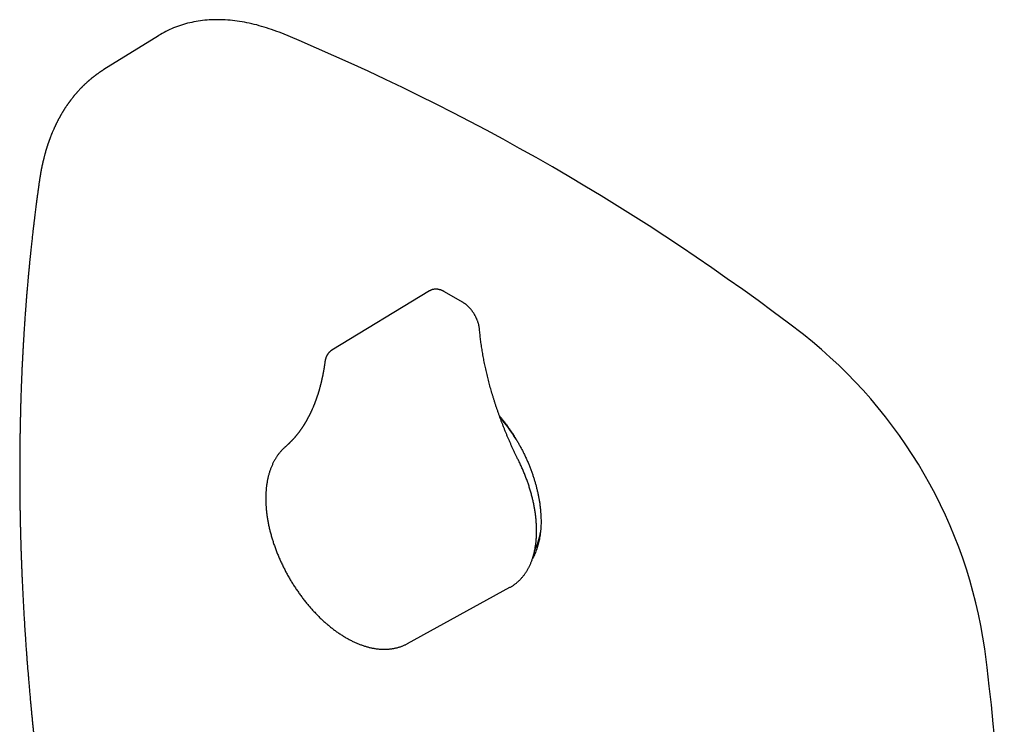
# Model space of a CAD drawing. Header units: millimetres. Extents: x 8 to 636, y 12 to 614.
# Tile 11 of 14: x 492 to 608, y 207 to 290. Entities that reach past the tile are written whole.
import ezdxf

# ---------------------------------------------------------------- set-up
doc = ezdxf.new("R2010")
doc.units = ezdxf.units.MM

msp = doc.modelspace()

# ---------------------------------------------------------------- linework, layer by layer
at = {"color": 7, "linetype": 'Continuous', "lineweight": 30}
for p, q in [((508.72, 287.76), (502.29, 283.77)), ((502.29, 283.77), (502.29, 283.77)), ((540.69, 257.67), (529.18, 250.7)), ((544.58, 256.34), (542.46, 257.57)), ((529.19, 250.69), (529.16, 250.68)), ((529.17, 250.68), (529.18, 250.69)), ((538.1, 216.09), (550.17, 222.72)), ((550.17, 222.72), (550.17, 222.72))]:
    msp.add_line(p, q, dxfattribs=at)
at = {"color": 7, "linetype": 'Continuous', "lineweight": 30, "flags": 128}
msp.add_lwpolyline([(523.26, 288.04), (522.96, 288.16), (522.66, 288.27), (522.36, 288.38), (522.06, 288.48), (521.77, 288.58), (521.47, 288.68), (521.18, 288.77), (520.88, 288.86), (520.59, 288.94), (520.3, 289.02), (520.01, 289.09), (519.72, 289.16), (519.43, 289.23), (519.14, 289.29), (518.85, 289.34), (518.57, 289.39), (518.28, 289.44), (518, 289.48), (517.72, 289.52), (517.43, 289.55), (517.16, 289.58), (516.88, 289.6), (516.6, 289.62), (516.33, 289.63), (516.05, 289.64), (515.78, 289.64), (515.51, 289.64), (515.24, 289.64), (514.97, 289.63), (514.71, 289.61), (514.44, 289.6), (514.18, 289.57), (513.92, 289.54), (513.66, 289.51), (513.41, 289.47), (513.15, 289.43), (512.9, 289.39), (512.65, 289.33), (512.4, 289.28), (512.15, 289.22), (511.91, 289.15), (511.67, 289.08), (511.43, 289.01), (511.19, 288.93), (510.95, 288.85), (510.72, 288.76), (510.49, 288.67), (510.26, 288.57), (510.04, 288.47), (509.81, 288.36), (509.59, 288.25), (509.37, 288.14), (509.16, 288.02), (508.94, 287.89), (508.73, 287.77), (508.72, 287.76)], dxfattribs=at)
at = {"color": 7, "linetype": 'Continuous', "lineweight": 30}
for centre, radius, start, end in [((418.08, 34.8), 274.21, 52.5596, 67.4458), ((549.12, 207.24), 57.63, 8.2251, 51.7749), ((533.23, 229.15), 20.82, 31.9759, 40.8274), ((546.68, 230.22), 7.15, 333.3959, 351.9778), ((333.61, 179.96), 274.85, 352.5737, 7.4263)]:
    msp.add_arc(centre, radius, start, end, dxfattribs=at)
for points, knots in [([(502.29, 283.77), (502.26, 283.75), (502.21, 283.72), (502.13, 283.67), (502.07, 283.63), (502.02, 283.6), (501.97, 283.56), (501.92, 283.53), (501.87, 283.5), (501.83, 283.47), (501.79, 283.44), (501.75, 283.42), (501.71, 283.39), (501.67, 283.36), (501.62, 283.32), (501.56, 283.28), (501.49, 283.23), (501.43, 283.19), (501.37, 283.15), (501.31, 283.1), (501.25, 283.05), (501.19, 283.01), (501.13, 282.96), (501.07, 282.92), (501.02, 282.88), (500.98, 282.85), (500.94, 282.82), (500.9, 282.79), (500.86, 282.75), (500.81, 282.72), (500.76, 282.67), (500.71, 282.63), (500.66, 282.59), (500.61, 282.55), (500.57, 282.51), (500.53, 282.48), (500.5, 282.45), (500.46, 282.42), (500.43, 282.39), (500.38, 282.35), (500.33, 282.3), (500.27, 282.25), (500.21, 282.19), (500.14, 282.13), (500.07, 282.07), (500, 282), (499.94, 281.94), (499.89, 281.89), (499.83, 281.83), (499.77, 281.78), (499.72, 281.72), (499.66, 281.66), (499.59, 281.59), (499.52, 281.52), (499.44, 281.44), (499.36, 281.35), (499.28, 281.26), (499.2, 281.18), (499.13, 281.1), (499.07, 281.03), (499.01, 280.96), (498.94, 280.88), (498.88, 280.81), (498.82, 280.73), (498.76, 280.67), (498.71, 280.61), (498.67, 280.55), (498.61, 280.48), (498.56, 280.41), (498.5, 280.33), (498.43, 280.25), (498.37, 280.17), (498.31, 280.09), (498.26, 280.02), (498.21, 279.95), (498.17, 279.9), (498.13, 279.85), (498.1, 279.8), (498.07, 279.76), (498.04, 279.71), (498, 279.66), (497.96, 279.6), (497.92, 279.54), (497.86, 279.46), (497.81, 279.37), (497.75, 279.28), (497.69, 279.2), (497.65, 279.13), (497.6, 279.07), (497.57, 279.01), (497.53, 278.95), (497.5, 278.9), (497.47, 278.84), (497.43, 278.78), (497.38, 278.7), (497.33, 278.61), (497.27, 278.52), (497.22, 278.43), (497.18, 278.35), (497.14, 278.28), (497.1, 278.22), (497.07, 278.15), (497.03, 278.09), (496.99, 278.02), (496.95, 277.94), (496.9, 277.86), (496.86, 277.76), (496.81, 277.67), (496.76, 277.57), (496.71, 277.47), (496.67, 277.39), (496.62, 277.3), (496.59, 277.22), (496.55, 277.15), (496.53, 277.09), (496.5, 277.03), (496.47, 276.97), (496.43, 276.89), (496.4, 276.81), (496.35, 276.7), (496.29, 276.57), (496.22, 276.42), (496.17, 276.28), (496.12, 276.17), (496.08, 276.07), (496.04, 275.96), (495.99, 275.85), (495.95, 275.74), (495.91, 275.63), (495.87, 275.53), (495.84, 275.43), (495.81, 275.35), (495.78, 275.27), (495.76, 275.21), (495.74, 275.16), (495.72, 275.1), (495.7, 275.03), (495.67, 274.96), (495.64, 274.87), (495.61, 274.79), (495.58, 274.69), (495.56, 274.6), (495.53, 274.51), (495.5, 274.42), (495.47, 274.31), (495.43, 274.19), (495.39, 274.06), (495.36, 273.94), (495.32, 273.81), (495.28, 273.67), (495.24, 273.51), (495.21, 273.37), (495.18, 273.26), (495.16, 273.18), (495.14, 273.1), (495.12, 273.03), (495.1, 272.96), (495.09, 272.88), (495.07, 272.8), (495.05, 272.71), (495.03, 272.62), (495.01, 272.53), (494.99, 272.45), (494.97, 272.37), (494.96, 272.3), (494.95, 272.24), (494.93, 272.18), (494.92, 272.13), (494.91, 272.08), (494.9, 272.02), (494.89, 271.95), (494.87, 271.87), (494.86, 271.78), (494.84, 271.68), (494.82, 271.59), (494.81, 271.5), (494.8, 271.44), (494.79, 271.39), (494.78, 271.34), (494.77, 271.3), (494.77, 271.26), (494.76, 271.21), (494.75, 271.15), (494.74, 271.08), (494.72, 271), (494.71, 270.9), (494.69, 270.79), (494.68, 270.7), (494.67, 270.66)], [0, 0, 0, 0, 0.0064, 0.012084, 0.017057, 0.021433, 0.025706, 0.029939, 0.034088, 0.037517, 0.040522, 0.043264, 0.04638, 0.049937, 0.053922, 0.059854, 0.065151, 0.070094, 0.075155, 0.080345, 0.085669, 0.091186, 0.095706, 0.100396, 0.104837, 0.108672, 0.111936, 0.114853, 0.118461, 0.122745, 0.127271, 0.131842, 0.136763, 0.141022, 0.144604, 0.147622, 0.15064, 0.153738, 0.156914, 0.160148, 0.165653, 0.171158, 0.176728, 0.182813, 0.189447, 0.196094, 0.201196, 0.206333, 0.211777, 0.21747, 0.222782, 0.227558, 0.234518, 0.241725, 0.249197, 0.257116, 0.265467, 0.273155, 0.280166, 0.285904, 0.292225, 0.299162, 0.30587, 0.312174, 0.317843, 0.322719, 0.327816, 0.333214, 0.339171, 0.345793, 0.352747, 0.359532, 0.36608, 0.37229, 0.378104, 0.382256, 0.386057, 0.389722, 0.393296, 0.396881, 0.40074, 0.405364, 0.410748, 0.416222, 0.424112, 0.431302, 0.437372, 0.443049, 0.44815, 0.452873, 0.456702, 0.460586, 0.464821, 0.469718, 0.47528, 0.482811, 0.489892, 0.49657, 0.502161, 0.50742, 0.512179, 0.516626, 0.521539, 0.526897, 0.532639, 0.538614, 0.544821, 0.552462, 0.559705, 0.566334, 0.572521, 0.578632, 0.584567, 0.589109, 0.593102, 0.597205, 0.601883, 0.607121, 0.612709, 0.618585, 0.629585, 0.639992, 0.650482, 0.657166, 0.663777, 0.670525, 0.677996, 0.685824, 0.693252, 0.699872, 0.706108, 0.711729, 0.71665, 0.720871, 0.724036, 0.727774, 0.732184, 0.737064, 0.742351, 0.748008, 0.754387, 0.760208, 0.765595, 0.771119, 0.778591, 0.786398, 0.794535, 0.802481, 0.809738, 0.819003, 0.828867, 0.839303, 0.844663, 0.849649, 0.85418, 0.858301, 0.862696, 0.867593, 0.87267, 0.878144, 0.883596, 0.888933, 0.894155, 0.898803, 0.903217, 0.907069, 0.910343, 0.913161, 0.916212, 0.919605, 0.923735, 0.928421, 0.933724, 0.939645, 0.946185, 0.950739, 0.954571, 0.957678, 0.960062, 0.962236, 0.964765, 0.96765, 0.970896, 0.974999, 0.97996, 0.98578, 0.992459, 1, 1, 1, 1]), ([(494.67, 270.66), (494.66, 270.58), (494.64, 270.43), (494.61, 270.21), (494.58, 270), (494.55, 269.8), (494.53, 269.62), (494.5, 269.44), (494.48, 269.28), (494.46, 269.12), (494.44, 268.97), (494.42, 268.84), (494.4, 268.72), (494.39, 268.61), (494.38, 268.52), (494.37, 268.45), (494.36, 268.38), (494.35, 268.34), (494.35, 268.31), (494.35, 268.28), (494.34, 268.26), (494.34, 268.24), (494.34, 268.2), (494.33, 268.16), (494.32, 268.09), (494.31, 268.02), (494.3, 267.93), (494.29, 267.82), (494.27, 267.68), (494.24, 267.46), (494.21, 267.19), (494.17, 266.88), (494.13, 266.55), (494.08, 266.2), (494.05, 265.91), (494.02, 265.67), (494, 265.49), (493.97, 265.3), (493.95, 265.09), (493.93, 264.88), (493.9, 264.64), (493.87, 264.37), (493.84, 264.08), (493.8, 263.77), (493.77, 263.45), (493.73, 263.11), (493.69, 262.76), (493.65, 262.39), (493.62, 262.08), (493.6, 261.84), (493.58, 261.66), (493.56, 261.5), (493.55, 261.34), (493.53, 261.2), (493.52, 261.06), (493.51, 260.94), (493.5, 260.84), (493.49, 260.75), (493.48, 260.67), (493.47, 260.59), (493.47, 260.53), (493.46, 260.48), (493.46, 260.44), (493.45, 260.41), (493.45, 260.38), (493.45, 260.36), (493.45, 260.32), (493.44, 260.28), (493.44, 260.22), (493.43, 260.15), (493.42, 260.05), (493.41, 259.95), (493.4, 259.83), (493.39, 259.69), (493.37, 259.54), (493.36, 259.39), (493.35, 259.25), (493.33, 259.1), (493.32, 258.95), (493.31, 258.8), (493.29, 258.6), (493.27, 258.37), (493.24, 258.07), (493.22, 257.78), (493.19, 257.48), (493.17, 257.2), (493.15, 256.94), (493.13, 256.7), (493.11, 256.48), (493.1, 256.28), (493.08, 256.1), (493.07, 255.95), (493.06, 255.8), (493.05, 255.62), (493.03, 255.43), (493.02, 255.22), (493, 254.99), (492.98, 254.75), (492.97, 254.5), (492.95, 254.24), (492.93, 253.97), (492.91, 253.69), (492.89, 253.39), (492.87, 253.14), (492.86, 252.93), (492.85, 252.77), (492.84, 252.62), (492.83, 252.47), (492.82, 252.33), (492.82, 252.19), (492.81, 252.05), (492.8, 251.92), (492.79, 251.8), (492.79, 251.69), (492.78, 251.59), (492.77, 251.5), (492.77, 251.43), (492.77, 251.37), (492.76, 251.32), (492.76, 251.27), (492.76, 251.23), (492.76, 251.19), (492.75, 251.14), (492.75, 251.08), (492.75, 251.01), (492.74, 250.93), (492.74, 250.85), (492.73, 250.74), (492.73, 250.62), (492.72, 250.48), (492.71, 250.32), (492.7, 250.15), (492.69, 249.97), (492.68, 249.76), (492.67, 249.54), (492.66, 249.3), (492.65, 249.06), (492.63, 248.83), (492.62, 248.6), (492.61, 248.37), (492.6, 248.09), (492.59, 247.76), (492.57, 247.38), (492.56, 247), (492.54, 246.63), (492.53, 246.26), (492.51, 245.91), (492.5, 245.57), (492.49, 245.19), (492.48, 244.78), (492.46, 244.33), (492.45, 243.88), (492.44, 243.41), (492.43, 242.94), (492.42, 242.45), (492.41, 242.07), (492.4, 241.84), (492.4, 241.73), (492.4, 241.62), (492.4, 241.51), (492.39, 241.42), (492.39, 241.34), (492.39, 241.27), (492.39, 241.21), (492.39, 241.17), (492.39, 241.13), (492.39, 241.1), (492.39, 241.05), (492.39, 241), (492.39, 240.94), (492.39, 240.87), (492.38, 240.78), (492.38, 240.68), (492.38, 240.56), (492.38, 240.44), (492.38, 240.32), (492.38, 240.2), (492.37, 240.02), (492.37, 239.79), (492.37, 239.5), (492.36, 239.19), (492.36, 238.88), (492.36, 238.54), (492.36, 238.19), (492.35, 237.82), (492.35, 237.44), (492.35, 237.07), (492.35, 236.7), (492.35, 236.17), (492.35, 235.48), (492.36, 234.63), (492.36, 233.79), (492.37, 233.13), (492.38, 232.64), (492.38, 232.32), (492.38, 232.02), (492.39, 231.71), (492.39, 231.41), (492.4, 231.1), (492.41, 230.8), (492.41, 230.52), (492.42, 230.26), (492.42, 230), (492.43, 229.76), (492.43, 229.57), (492.44, 229.43), (492.44, 229.34), (492.44, 229.25), (492.44, 229.19), (492.44, 229.14), (492.44, 229.1), (492.45, 229.06), (492.45, 229.02), (492.45, 228.97), (492.45, 228.9), (492.45, 228.82), (492.45, 228.73), (492.46, 228.63), (492.46, 228.51), (492.46, 228.36), (492.47, 228.17), (492.48, 227.97), (492.48, 227.75), (492.49, 227.53), (492.5, 227.29), (492.5, 227.05), (492.51, 226.8), (492.52, 226.53), (492.53, 226.26), (492.54, 225.93), (492.56, 225.53), (492.58, 225.09), (492.59, 224.65), (492.61, 224.22), (492.63, 223.79), (492.65, 223.29), (492.68, 222.72), (492.71, 222.08), (492.74, 221.46), (492.77, 220.84), (492.81, 220.24), (492.84, 219.64), (492.87, 219.11), (492.9, 218.65), (492.92, 218.26), (492.95, 217.88), (492.97, 217.51), (493, 217.16), (493.02, 216.81), (493.04, 216.48), (493.06, 216.16), (493.08, 215.85), (493.1, 215.59), (493.12, 215.39), (493.13, 215.24), (493.14, 215.11), (493.15, 215), (493.15, 214.89), (493.16, 214.79), (493.17, 214.69), (493.18, 214.57), (493.19, 214.44), (493.2, 214.28), (493.21, 214.09), (493.23, 213.9), (493.24, 213.72), (493.26, 213.55), (493.27, 213.37), (493.28, 213.18), (493.3, 212.98), (493.32, 212.77), (493.34, 212.54), (493.36, 212.29), (493.38, 212.04), (493.4, 211.76), (493.43, 211.47), (493.45, 211.17), (493.48, 210.85), (493.51, 210.53), (493.54, 210.18), (493.57, 209.82), (493.6, 209.44), (493.64, 209.05), (493.68, 208.64), (493.72, 208.21), (493.76, 207.77), (493.81, 207.31), (493.85, 206.84), (493.9, 206.35), (493.96, 205.84), (494.01, 205.32), (494.07, 204.79), (494.13, 204.24), (494.19, 203.67), (494.25, 203.1), (494.32, 202.54), (494.38, 201.98), (494.45, 201.4), (494.52, 200.82), (494.59, 200.22), (494.64, 199.81), (494.66, 199.61)], [0, 0, 0, 0, 0.003563, 0.006941, 0.010134, 0.013144, 0.015969, 0.018609, 0.021066, 0.023555, 0.025821, 0.027864, 0.029685, 0.031283, 0.032658, 0.03381, 0.034739, 0.035445, 0.035929, 0.036218, 0.036519, 0.036867, 0.03726, 0.038092, 0.039077, 0.040213, 0.04148, 0.042779, 0.045394, 0.04809, 0.052641, 0.057408, 0.06239, 0.067588, 0.073001, 0.075609, 0.078355, 0.081259, 0.084321, 0.08754, 0.090918, 0.0951, 0.099502, 0.104122, 0.108962, 0.114021, 0.119298, 0.124794, 0.130509, 0.133146, 0.135733, 0.13818, 0.140488, 0.142656, 0.144685, 0.146574, 0.147974, 0.149286, 0.15051, 0.151646, 0.152633, 0.153422, 0.154015, 0.15441, 0.154707, 0.155095, 0.15561, 0.156252, 0.15702, 0.158185, 0.159556, 0.161134, 0.162918, 0.164908, 0.167105, 0.169508, 0.171537, 0.173692, 0.175958, 0.17821, 0.180419, 0.184637, 0.188692, 0.193308, 0.197694, 0.201851, 0.205604, 0.209147, 0.212482, 0.215606, 0.217915, 0.220101, 0.222337, 0.224698, 0.227672, 0.230824, 0.234152, 0.237658, 0.241341, 0.245201, 0.249114, 0.253194, 0.25744, 0.261853, 0.264231, 0.266608, 0.268871, 0.271012, 0.273034, 0.274934, 0.277056, 0.279005, 0.280779, 0.282381, 0.283809, 0.285042, 0.286108, 0.287007, 0.287738, 0.288326, 0.28891, 0.289532, 0.290235, 0.291086, 0.292065, 0.293187, 0.294451, 0.295858, 0.297718, 0.299781, 0.302045, 0.304511, 0.307179, 0.31005, 0.313411, 0.316892, 0.320317, 0.323683, 0.32699, 0.330239, 0.333429, 0.339125, 0.344624, 0.349927, 0.35539, 0.360626, 0.365637, 0.370491, 0.37539, 0.381707, 0.388117, 0.39462, 0.401216, 0.40785, 0.415031, 0.422081, 0.423646, 0.425204, 0.426756, 0.428281, 0.42964, 0.430807, 0.431782, 0.432564, 0.433155, 0.433571, 0.434052, 0.434675, 0.435424, 0.436308, 0.437329, 0.438487, 0.44004, 0.441689, 0.443373, 0.445092, 0.446847, 0.448637, 0.452593, 0.456711, 0.460992, 0.465436, 0.470043, 0.47519, 0.480448, 0.485682, 0.49089, 0.49607, 0.501224, 0.513261, 0.525138, 0.536854, 0.548411, 0.552904, 0.557283, 0.561515, 0.565598, 0.57006, 0.574331, 0.578412, 0.582302, 0.586002, 0.589513, 0.592834, 0.595964, 0.597432, 0.598751, 0.599891, 0.60085, 0.601478, 0.601994, 0.602424, 0.602942, 0.603714, 0.604656, 0.605766, 0.607023, 0.608354, 0.609754, 0.612167, 0.61476, 0.617533, 0.620487, 0.623621, 0.626935, 0.630224, 0.633674, 0.637283, 0.641052, 0.644981, 0.651075, 0.657164, 0.663191, 0.669156, 0.675058, 0.680898, 0.689716, 0.698389, 0.706917, 0.7153, 0.723539, 0.731632, 0.73958, 0.74509, 0.750424, 0.755582, 0.760566, 0.765374, 0.770008, 0.774466, 0.778861, 0.783072, 0.787098, 0.789297, 0.791272, 0.793023, 0.79455, 0.795881, 0.797211, 0.798645, 0.800188, 0.801842, 0.804176, 0.8067, 0.809416, 0.811623, 0.813941, 0.816371, 0.818913, 0.821591, 0.824469, 0.82755, 0.830828, 0.834308, 0.837991, 0.841877, 0.845965, 0.850177, 0.854585, 0.859188, 0.863986, 0.869084, 0.874384, 0.879888, 0.885595, 0.891505, 0.897618, 0.903934, 0.910453, 0.917175, 0.9241, 0.931228, 0.938559, 0.946092, 0.953828, 0.961098, 0.968538, 0.976148, 0.983928, 0.991879, 1, 1, 1, 1]), ([(542.46, 257.57), (542.44, 257.57), (542.4, 257.6), (542.32, 257.64), (542.23, 257.68), (542.14, 257.72), (542.05, 257.76), (541.96, 257.79), (541.87, 257.81), (541.78, 257.84), (541.69, 257.85), (541.6, 257.86), (541.51, 257.87), (541.42, 257.87), (541.34, 257.87), (541.25, 257.86), (541.17, 257.85), (541.09, 257.84), (541.01, 257.82), (540.94, 257.79), (540.86, 257.76), (540.79, 257.73), (540.73, 257.7), (540.7, 257.68), (540.69, 257.67)], [0, 0, 0, 0, 0.0271507, 0.0774322, 0.1277326, 0.1779652, 0.228077, 0.2780076, 0.327692, 0.3770636, 0.426058, 0.4746179, 0.5226967, 0.5702624, 0.6172989, 0.6638073, 0.7098047, 0.7553229, 0.8004063, 0.8451093, 0.8894944, 0.9336296, 0.9775872, 1, 1, 1, 1]), ([(546.58, 253.13), (546.58, 253.14), (546.57, 253.2), (546.56, 253.29), (546.55, 253.4), (546.53, 253.5), (546.5, 253.61), (546.48, 253.72), (546.45, 253.83), (546.41, 253.94), (546.38, 254.04), (546.34, 254.15), (546.3, 254.26), (546.25, 254.37), (546.2, 254.47), (546.15, 254.58), (546.1, 254.68), (546.04, 254.78), (545.99, 254.88), (545.93, 254.98), (545.86, 255.08), (545.8, 255.18), (545.73, 255.27), (545.66, 255.37), (545.59, 255.46), (545.52, 255.55), (545.44, 255.63), (545.36, 255.71), (545.28, 255.79), (545.2, 255.87), (545.12, 255.95), (545.04, 256.02), (544.96, 256.09), (544.87, 256.15), (544.78, 256.21), (544.7, 256.27), (544.63, 256.31), (544.59, 256.34), (544.58, 256.34)], [0, 0, 0, 0, 0.015582, 0.044522, 0.073418, 0.102277, 0.131096, 0.159872, 0.188606, 0.217301, 0.245957, 0.27458, 0.303171, 0.331736, 0.360278, 0.388803, 0.417315, 0.445819, 0.474319, 0.502821, 0.531329, 0.559846, 0.588379, 0.616932, 0.645509, 0.674117, 0.702759, 0.73144, 0.760164, 0.788934, 0.817755, 0.846627, 0.875552, 0.90453, 0.933558, 0.962632, 0.991743, 1, 1, 1, 1]), ([(551.16, 237.71), (551.13, 237.77), (551.05, 237.94), (550.91, 238.22), (550.75, 238.55), (550.59, 238.88), (550.44, 239.22), (550.29, 239.55), (550.14, 239.89), (549.99, 240.22), (549.85, 240.56), (549.71, 240.9), (549.57, 241.23), (549.44, 241.57), (549.31, 241.91), (549.18, 242.24), (549.05, 242.58), (548.93, 242.92), (548.81, 243.26), (548.69, 243.6), (548.57, 243.93), (548.46, 244.27), (548.35, 244.61), (548.25, 244.95), (548.14, 245.28), (548.04, 245.62), (547.94, 245.96), (547.85, 246.29), (547.76, 246.63), (547.67, 246.96), (547.58, 247.3), (547.5, 247.63), (547.42, 247.96), (547.35, 248.3), (547.27, 248.63), (547.2, 248.96), (547.14, 249.29), (547.07, 249.62), (547.01, 249.95), (546.95, 250.28), (546.9, 250.6), (546.85, 250.93), (546.8, 251.25), (546.75, 251.57), (546.71, 251.89), (546.67, 252.21), (546.64, 252.53), (546.61, 252.84), (546.59, 253.03), (546.58, 253.13)], [0, 0, 0, 0, 0.011334, 0.032902, 0.05447, 0.076037, 0.097604, 0.119171, 0.140737, 0.162303, 0.183868, 0.205432, 0.226997, 0.24856, 0.270123, 0.291685, 0.313247, 0.334808, 0.356368, 0.377927, 0.399486, 0.421043, 0.4426, 0.464156, 0.485711, 0.507265, 0.528819, 0.550371, 0.571922, 0.593472, 0.615021, 0.636569, 0.658116, 0.679662, 0.701206, 0.72275, 0.744292, 0.765833, 0.787373, 0.808912, 0.830449, 0.851985, 0.87352, 0.895054, 0.916587, 0.938118, 0.959648, 0.981177, 1, 1, 1, 1]), ([(529.16, 250.68), (529.16, 250.67), (529.13, 250.66), (529.11, 250.64), (529.08, 250.62), (529.05, 250.6), (529.02, 250.58), (528.98, 250.54), (528.93, 250.5), (528.89, 250.46), (528.86, 250.43), (528.82, 250.39), (528.78, 250.35), (528.74, 250.3), (528.71, 250.25), (528.68, 250.21), (528.65, 250.17), (528.62, 250.13), (528.6, 250.09), (528.58, 250.06), (528.57, 250.03), (528.55, 250), (528.54, 249.97), (528.52, 249.93), (528.5, 249.89), (528.49, 249.86), (528.47, 249.82), (528.46, 249.77), (528.44, 249.73), (528.43, 249.69), (528.42, 249.66), (528.41, 249.62), (528.4, 249.58), (528.39, 249.55), (528.38, 249.52), (528.38, 249.5), (528.37, 249.47), (528.37, 249.44), (528.36, 249.39), (528.35, 249.35), (528.35, 249.33)], [0, 0, 0, 0, 0.0208408, 0.0471341, 0.0638301, 0.0803611, 0.1096698, 0.1435337, 0.18459, 0.2185268, 0.2478494, 0.2762796, 0.3113059, 0.3553074, 0.389964, 0.4187413, 0.4497727, 0.4887362, 0.5120843, 0.533783, 0.552923, 0.5704106, 0.5927483, 0.6203473, 0.6448754, 0.6704199, 0.6947523, 0.7216433, 0.7547781, 0.7809109, 0.8002711, 0.8199061, 0.8458214, 0.8733436, 0.8875383, 0.8986056, 0.9111415, 0.9321799, 0.9617976, 1, 1, 1, 1]), ([(528.35, 249.33), (528.35, 249.29), (528.34, 249.21), (528.32, 249.1), (528.3, 248.99), (528.29, 248.9), (528.28, 248.83), (528.27, 248.77), (528.26, 248.72), (528.26, 248.69), (528.25, 248.66), (528.25, 248.64), (528.25, 248.62), (528.24, 248.59), (528.24, 248.57), (528.23, 248.54), (528.23, 248.5), (528.22, 248.46), (528.21, 248.41), (528.2, 248.34), (528.19, 248.25), (528.17, 248.17), (528.15, 248.08), (528.13, 247.98), (528.12, 247.88), (528.1, 247.79), (528.08, 247.7), (528.07, 247.63), (528.05, 247.56), (528.04, 247.5), (528.03, 247.44), (528.01, 247.37), (527.99, 247.29), (527.98, 247.22), (527.96, 247.15), (527.95, 247.1), (527.94, 247.06), (527.93, 247.02), (527.93, 247), (527.92, 246.97), (527.91, 246.94), (527.9, 246.89), (527.89, 246.83), (527.87, 246.76), (527.85, 246.68), (527.83, 246.59), (527.79, 246.46), (527.75, 246.29), (527.7, 246.12), (527.66, 245.99), (527.64, 245.9), (527.61, 245.81), (527.59, 245.74), (527.57, 245.68), (527.56, 245.63), (527.54, 245.59), (527.53, 245.54), (527.51, 245.49), (527.49, 245.43), (527.47, 245.36), (527.45, 245.29), (527.42, 245.23), (527.4, 245.16), (527.38, 245.09), (527.35, 245.01), (527.32, 244.93), (527.3, 244.86), (527.27, 244.79), (527.25, 244.72), (527.22, 244.66), (527.2, 244.59), (527.17, 244.52), (527.15, 244.46), (527.13, 244.4), (527.11, 244.35), (527.09, 244.31), (527.08, 244.28), (527.07, 244.25), (527.05, 244.21), (527.03, 244.17), (527.01, 244.12), (526.99, 244.06), (526.97, 244.01), (526.93, 243.92), (526.88, 243.81), (526.83, 243.69), (526.79, 243.6), (526.76, 243.52), (526.73, 243.46), (526.7, 243.41), (526.68, 243.36), (526.67, 243.33), (526.66, 243.31), (526.65, 243.29), (526.64, 243.27), (526.63, 243.25), (526.61, 243.21), (526.59, 243.17), (526.57, 243.13), (526.54, 243.08), (526.52, 243.03), (526.5, 242.99), (526.47, 242.93), (526.43, 242.86), (526.39, 242.78), (526.35, 242.7), (526.31, 242.63), (526.27, 242.56), (526.23, 242.48), (526.19, 242.4), (526.14, 242.32), (526.1, 242.25), (526.05, 242.17), (526.01, 242.1), (525.97, 242.04), (525.94, 241.99), (525.91, 241.94), (525.89, 241.9), (525.87, 241.87), (525.85, 241.84), (525.84, 241.82), (525.82, 241.8), (525.81, 241.77), (525.78, 241.73), (525.75, 241.68), (525.71, 241.62), (525.67, 241.56), (525.62, 241.49), (525.57, 241.41), (525.53, 241.35), (525.48, 241.29), (525.44, 241.23), (525.4, 241.17), (525.35, 241.1), (525.29, 241.02), (525.23, 240.94), (525.17, 240.86), (525.1, 240.77), (525.04, 240.69), (524.98, 240.62), (524.92, 240.56), (524.87, 240.5), (524.82, 240.43), (524.77, 240.37), (524.71, 240.3), (524.64, 240.23), (524.58, 240.16), (524.52, 240.09), (524.46, 240.03), (524.4, 239.96), (524.33, 239.9), (524.26, 239.83), (524.2, 239.77), (524.16, 239.72), (524.12, 239.69), (524.09, 239.66), (524.07, 239.63), (524.05, 239.62), (524.03, 239.6), (524, 239.58), (523.97, 239.55), (523.93, 239.51), (523.88, 239.46), (523.83, 239.41), (523.76, 239.36), (523.72, 239.32), (523.69, 239.29)], [0, 0, 0, 0, 0.009525, 0.018138, 0.02584, 0.032633, 0.038516, 0.042725, 0.046303, 0.049251, 0.051049, 0.052492, 0.054261, 0.055669, 0.057532, 0.05985, 0.062622, 0.065848, 0.069529, 0.07533, 0.081978, 0.088726, 0.095137, 0.10371, 0.111594, 0.118791, 0.125301, 0.131338, 0.135942, 0.14086, 0.146091, 0.151636, 0.157493, 0.163658, 0.169343, 0.173649, 0.17709, 0.179666, 0.181424, 0.18335, 0.185838, 0.189815, 0.194701, 0.200495, 0.207197, 0.214735, 0.222354, 0.239832, 0.256637, 0.264788, 0.27277, 0.280443, 0.287211, 0.291847, 0.295884, 0.299332, 0.302975, 0.307685, 0.313201, 0.319294, 0.325262, 0.331053, 0.33667, 0.343063, 0.349612, 0.356742, 0.364452, 0.369915, 0.375636, 0.381615, 0.387851, 0.394107, 0.399715, 0.405439, 0.410207, 0.414018, 0.416874, 0.419123, 0.422336, 0.426512, 0.431606, 0.436886, 0.442088, 0.44721, 0.460892, 0.47398, 0.481488, 0.488542, 0.494693, 0.499931, 0.504257, 0.507671, 0.509308, 0.510718, 0.512687, 0.515362, 0.518743, 0.522829, 0.527329, 0.532266, 0.537052, 0.541642, 0.546037, 0.555142, 0.563279, 0.570898, 0.578313, 0.58581, 0.593782, 0.602251, 0.61074, 0.619087, 0.627473, 0.636545, 0.641839, 0.647358, 0.652965, 0.657836, 0.661052, 0.663729, 0.665867, 0.667823, 0.671494, 0.676227, 0.682021, 0.688733, 0.695302, 0.704417, 0.712742, 0.720305, 0.727503, 0.734467, 0.741287, 0.749962, 0.758986, 0.7688, 0.779477, 0.790528, 0.800769, 0.810147, 0.818235, 0.82609, 0.834035, 0.842749, 0.852149, 0.861473, 0.871388, 0.88083, 0.889588, 0.898418, 0.908189, 0.918493, 0.928547, 0.934204, 0.939559, 0.944467, 0.94715, 0.949677, 0.952192, 0.955374, 0.960144, 0.96598, 0.972884, 0.980855, 0.989894, 1, 1, 1, 1]), ([(548.92, 242.93), (548.96, 242.89), (549.08, 242.75), (549.27, 242.51), (549.52, 242.2), (549.77, 241.86), (550.04, 241.49), (550.3, 241.12), (550.54, 240.75), (550.78, 240.37), (551.01, 239.99), (551.22, 239.61), (551.43, 239.24), (551.63, 238.86), (551.82, 238.47), (552.02, 238.06), (552.21, 237.64), (552.38, 237.23), (552.55, 236.82), (552.71, 236.4), (552.85, 235.99), (552.98, 235.59), (553.1, 235.2), (553.22, 234.81), (553.32, 234.4), (553.42, 233.99), (553.51, 233.57), (553.59, 233.16), (553.66, 232.75), (553.71, 232.35), (553.76, 231.96), (553.79, 231.58), (553.81, 231.21), (553.83, 230.84), (553.83, 230.51), (553.83, 230.2), (553.82, 229.89), (553.79, 229.56), (553.76, 229.22), (553.72, 228.88), (553.67, 228.56), (553.61, 228.26), (553.54, 227.97), (553.47, 227.68), (553.39, 227.41), (553.29, 227.12), (553.18, 226.84), (553.06, 226.55), (552.94, 226.3), (552.85, 226.15), (552.81, 226.08)], [0, 0, 0, 0, 0.009057, 0.027671, 0.046284, 0.069034, 0.091783, 0.113841, 0.135912, 0.157983, 0.180041, 0.200906, 0.221783, 0.24266, 0.263525, 0.286281, 0.309038, 0.331102, 0.353179, 0.375256, 0.397321, 0.418192, 0.439075, 0.459957, 0.480829, 0.503593, 0.526357, 0.548429, 0.570514, 0.592599, 0.614671, 0.63555, 0.65644, 0.67733, 0.698209, 0.715057, 0.731905, 0.75345, 0.775, 0.796545, 0.816624, 0.836708, 0.856788, 0.876397, 0.896012, 0.915622, 0.938388, 0.961154, 0.983228, 1, 1, 1, 1]), ([(523.69, 239.29), (523.67, 239.28), (523.61, 239.22), (523.51, 239.13), (523.39, 239.02), (523.28, 238.91), (523.18, 238.79), (523.07, 238.67), (522.97, 238.54), (522.87, 238.42), (522.77, 238.28), (522.68, 238.15), (522.59, 238.01), (522.5, 237.87), (522.42, 237.72), (522.33, 237.57), (522.26, 237.42), (522.18, 237.26), (522.11, 237.1), (522.04, 236.94), (521.97, 236.78), (521.91, 236.61), (521.85, 236.44), (521.8, 236.26), (521.74, 236.09), (521.69, 235.91), (521.65, 235.72), (521.61, 235.54), (521.57, 235.35), (521.53, 235.16), (521.5, 234.97), (521.47, 234.77), (521.45, 234.57), (521.42, 234.37), (521.41, 234.17), (521.39, 233.97), (521.38, 233.76), (521.37, 233.56), (521.37, 233.35), (521.37, 233.14), (521.37, 232.92), (521.38, 232.71), (521.38, 232.49), (521.4, 232.28), (521.41, 232.06), (521.43, 231.84), (521.46, 231.62), (521.48, 231.4), (521.51, 231.17), (521.54, 230.95), (521.58, 230.73), (521.62, 230.5), (521.66, 230.27), (521.71, 230.05), (521.76, 229.82), (521.81, 229.59), (521.87, 229.36), (521.92, 229.14), (521.99, 228.91), (522.05, 228.68), (522.12, 228.45), (522.19, 228.22), (522.26, 227.99), (522.34, 227.76), (522.42, 227.53), (522.5, 227.3), (522.59, 227.07), (522.68, 226.84), (522.77, 226.61), (522.86, 226.39), (522.96, 226.16), (523.06, 225.93), (523.16, 225.71), (523.27, 225.48), (523.38, 225.26), (523.49, 225.03), (523.6, 224.81), (523.71, 224.59), (523.83, 224.37), (523.95, 224.15), (524.08, 223.93), (524.2, 223.72), (524.33, 223.5), (524.46, 223.29), (524.59, 223.08), (524.72, 222.87), (524.86, 222.66), (525, 222.45), (525.14, 222.25), (525.28, 222.04), (525.43, 221.84), (525.57, 221.64), (525.72, 221.44), (525.87, 221.25), (526.02, 221.06), (526.18, 220.87), (526.33, 220.68), (526.49, 220.49), (526.65, 220.31), (526.81, 220.13), (526.97, 219.95), (527.14, 219.77), (527.3, 219.6), (527.47, 219.43), (527.63, 219.26), (527.8, 219.1), (527.97, 218.93), (528.15, 218.77), (528.32, 218.62), (528.49, 218.47), (528.67, 218.32), (528.84, 218.17), (529.02, 218.03), (529.2, 217.89), (529.37, 217.75), (529.55, 217.62), (529.73, 217.49), (529.91, 217.36), (530.09, 217.24), (530.27, 217.12), (530.46, 217), (530.64, 216.89), (530.82, 216.78), (531.01, 216.68), (531.19, 216.58), (531.37, 216.48), (531.56, 216.39), (531.74, 216.3), (531.92, 216.22), (532.11, 216.14), (532.29, 216.06), (532.48, 215.99), (532.66, 215.92), (532.84, 215.85), (533.03, 215.79), (533.21, 215.74), (533.39, 215.69), (533.57, 215.64), (533.75, 215.6), (533.93, 215.56), (534.11, 215.53), (534.29, 215.5), (534.47, 215.47), (534.64, 215.45), (534.82, 215.44), (534.99, 215.42), (535.16, 215.42), (535.33, 215.41), (535.5, 215.41), (535.67, 215.42), (535.84, 215.43), (536, 215.45), (536.17, 215.46), (536.33, 215.49), (536.49, 215.52), (536.64, 215.55), (536.8, 215.58), (536.95, 215.62), (537.11, 215.67), (537.25, 215.72), (537.4, 215.77), (537.55, 215.83), (537.69, 215.89), (537.83, 215.95), (537.97, 216.02), (538.05, 216.07), (538.09, 216.09)], [0, 0, 0, 0, 0.003381, 0.0092, 0.015028, 0.020867, 0.02672, 0.032587, 0.03847, 0.044369, 0.050285, 0.056218, 0.062169, 0.068138, 0.074124, 0.080129, 0.086151, 0.092189, 0.098245, 0.104316, 0.110402, 0.116503, 0.122617, 0.128744, 0.134882, 0.14103, 0.147189, 0.153356, 0.15953, 0.165712, 0.171899, 0.178091, 0.184288, 0.190488, 0.196691, 0.202896, 0.209103, 0.21531, 0.221519, 0.227727, 0.233936, 0.240143, 0.24635, 0.252556, 0.25876, 0.264963, 0.271164, 0.277363, 0.28356, 0.289755, 0.295949, 0.30214, 0.308329, 0.314516, 0.320701, 0.326884, 0.333065, 0.339244, 0.345421, 0.351596, 0.357769, 0.363941, 0.37011, 0.376278, 0.382445, 0.38861, 0.394774, 0.400936, 0.407097, 0.413257, 0.419416, 0.425574, 0.431731, 0.437887, 0.444043, 0.450198, 0.456352, 0.462506, 0.46866, 0.474813, 0.480966, 0.48712, 0.493273, 0.499426, 0.50558, 0.511734, 0.517888, 0.524043, 0.530198, 0.536354, 0.542511, 0.548668, 0.554827, 0.560986, 0.567147, 0.573309, 0.579472, 0.585637, 0.591803, 0.59797, 0.604139, 0.61031, 0.616483, 0.622658, 0.628834, 0.635013, 0.641194, 0.647376, 0.653561, 0.659748, 0.665938, 0.672129, 0.678323, 0.684519, 0.690718, 0.696919, 0.703121, 0.709326, 0.715533, 0.721742, 0.727952, 0.734164, 0.740378, 0.746592, 0.752807, 0.759023, 0.765239, 0.771454, 0.777668, 0.783881, 0.790092, 0.7963, 0.802504, 0.808704, 0.8149, 0.821089, 0.827272, 0.833447, 0.839613, 0.845769, 0.851915, 0.858049, 0.86417, 0.870278, 0.876371, 0.882448, 0.88851, 0.894554, 0.900581, 0.90659, 0.912581, 0.918554, 0.924509, 0.930445, 0.936364, 0.942265, 0.94815, 0.954019, 0.959873, 0.965714, 0.971542, 0.97736, 0.983167, 0.988967, 0.99476, 1, 1, 1, 1]), ([(550.17, 222.72), (550.19, 222.73), (550.25, 222.76), (550.36, 222.83), (550.49, 222.91), (550.61, 222.99), (550.74, 223.08), (550.86, 223.17), (550.98, 223.27), (551.09, 223.37), (551.21, 223.47), (551.32, 223.58), (551.43, 223.69), (551.53, 223.8), (551.63, 223.92), (551.73, 224.05), (551.83, 224.17), (551.92, 224.3), (552.02, 224.43), (552.11, 224.57), (552.19, 224.71), (552.27, 224.85), (552.35, 225), (552.43, 225.15), (552.5, 225.3), (552.58, 225.46), (552.64, 225.62), (552.71, 225.78), (552.77, 225.94), (552.83, 226.11), (552.88, 226.28), (552.93, 226.46), (552.98, 226.64), (553.03, 226.82), (553.07, 227), (553.11, 227.18), (553.14, 227.37), (553.17, 227.56), (553.2, 227.75), (553.23, 227.95), (553.25, 228.15), (553.27, 228.34), (553.28, 228.55), (553.3, 228.75), (553.3, 228.95), (553.31, 229.16), (553.31, 229.37), (553.31, 229.58), (553.3, 229.79), (553.3, 230.01), (553.28, 230.22), (553.27, 230.44), (553.25, 230.66), (553.23, 230.88), (553.21, 231.1), (553.18, 231.32), (553.15, 231.55), (553.11, 231.77), (553.08, 232), (553.03, 232.22), (552.99, 232.45), (552.94, 232.68), (552.89, 232.91), (552.84, 233.13), (552.78, 233.36), (552.72, 233.59), (552.66, 233.82), (552.59, 234.06), (552.53, 234.29), (552.45, 234.52), (552.38, 234.75), (552.3, 234.98), (552.22, 235.21), (552.14, 235.44), (552.05, 235.67), (551.96, 235.9), (551.87, 236.14), (551.77, 236.37), (551.68, 236.59), (551.58, 236.82), (551.47, 237.05), (551.37, 237.28), (551.26, 237.5), (551.19, 237.65), (551.16, 237.71)], [0, 0, 0, 0, 0.005456, 0.017412, 0.029367, 0.041323, 0.053283, 0.065247, 0.07722, 0.089202, 0.101195, 0.113202, 0.125223, 0.137261, 0.149315, 0.161388, 0.173481, 0.185592, 0.197724, 0.209876, 0.222047, 0.234238, 0.246449, 0.258678, 0.270925, 0.283189, 0.295469, 0.307765, 0.320075, 0.332398, 0.344733, 0.357079, 0.369435, 0.381801, 0.394174, 0.406554, 0.41894, 0.431332, 0.443728, 0.456128, 0.46853, 0.480935, 0.493342, 0.50575, 0.518159, 0.530568, 0.542977, 0.555385, 0.567793, 0.580199, 0.592605, 0.605009, 0.617411, 0.629812, 0.64221, 0.654607, 0.667002, 0.679395, 0.691786, 0.704175, 0.716562, 0.728946, 0.741329, 0.75371, 0.766088, 0.778465, 0.79084, 0.803213, 0.815584, 0.827954, 0.840322, 0.852688, 0.865053, 0.877417, 0.889779, 0.90214, 0.9145, 0.926858, 0.939216, 0.951573, 0.963928, 0.976283, 0.988638, 1, 1, 1, 1])]:
    msp.add_open_spline(points, degree=3, knots=knots, dxfattribs=at)

doc.saveas('drawing.dxf')
